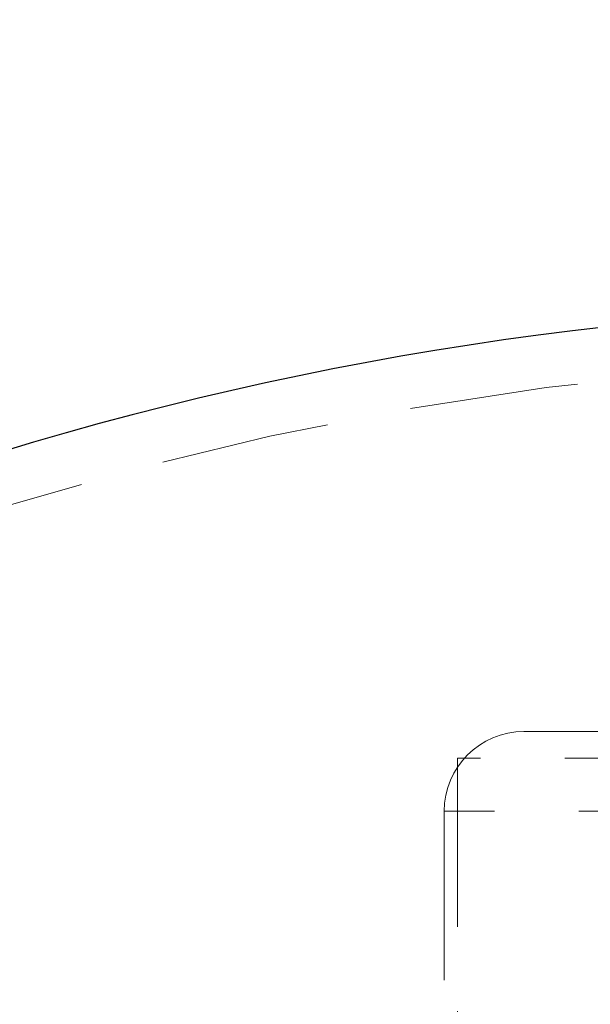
# Model space of a CAD drawing. Header units: millimetres. Extents: x 373 to 928, y 275 to 747.
# Tile 68 of 117: x 673.57 to 677.86, y 394.51 to 401.92. Entities that reach past the tile are written whole.
import ezdxf

# ---------------------------------------------------------------- set-up
doc = ezdxf.new("R2010")
doc.units = ezdxf.units.MM
doc.linetypes.add('HIDDEN', pattern=[1.905, 1.27, -0.635])
doc.styles.add('SLDTEXTSTYLE0', font='TXT', dxfattribs={"width": 0.75})
doc.dimstyles.new('SLDDIMSTYLE0', dxfattribs={"dimtxt": 3.5, "dimasz": 3.556, "dimexe": 0, "dimexo": 0.0625, "dimgap": 0.875, "dimtad": 1, "dimdec": 0, "dimlfac": 5, "dimrnd": 1e-09, "dimzin": 12, "dimdsep": 46, "dimtxsty": 'SLDTEXTSTYLE0', "dimblk1": 'CLOSED', "dimblk2": 'CLOSED', "dimsah": 1, "dimcen": 0.09, "dimadec": 0, "dimazin": 3, "dimtfac": 1, "dimtdec": 0, "dimtofl": 0, "dimtmove": 0, "dimatfit": 3, "dimldrblk": 'CLOSED', "dimfxl": 0, "dimfrac": 2, "dimtolj": 1, "dimtzin": 12, "dimarcsym": 0})

# ---------------------------------------------------------------- blocks, each defined once
blk = doc.blocks.new('_Closed')
at = {"color": 0, "linetype": 'ByBlock', "lineweight": -2}
for p, q in [((-1, 0.166667), (0, 0)), ((-1, 0.166667), (-1, -0.166667)), ((0, 0), (-1, -0.166667)), ((0, 0), (-1, 0))]:
    blk.add_line(p, q, dxfattribs=at)
blk = doc.blocks.new('_D')
at = {"color": 7, "linetype": 'Continuous', "lineweight": 0}
for p, q in [((715.4742, 535.1976), (750.6968, 535.1976)), ((749.6968, 535.1976), (749.6968, 275.2266)), ((668.6714, 275.2266), (750.6968, 275.2266))]:
    blk.add_line(p, q, dxfattribs=at)
at = {"color": 7, "linetype": 'Continuous', "lineweight": 18, "xscale": 3.556, "yscale": 3.556}
for p, rotation in [((749.6968, 535.1976, -1.633), 90.0000000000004), ((749.6968, 275.2266, -1.633), 270.0000000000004)]:
    blk.add_blockref('_Closed', p, dxfattribs=dict(at, rotation=rotation))
at = {"color": 7, "linetype": 'Continuous', "lineweight": 18, "insert": (745.1851, 417.7291), "char_height": 3.5, "attachment_point": 1, "rotation": 90, "style": 'SLDTEXTSTYLE0'}
blk.add_mtext('1300', dxfattribs=at)

msp = doc.modelspace()

# ---------------------------------------------------------------- linework, layer by layer
at = {"color": 7, "linetype": 'HIDDEN', "lineweight": 18}
for p, q in [((677.3573, 396.5644), (682.4895, 396.5644)), ((682.7443, 396.3644), (676.8573, 396.3644)), ((676.8573, 396.3644), (676.8573, 383.5644)), ((676.7573, 395.9644), (676.7573, 383.5644)), ((684.7551, 395.9644), (676.7596, 395.9644))]:
    msp.add_line(p, q, dxfattribs=at)
at = {"color": 7, "linetype": 'Continuous', "lineweight": 25}
msp.add_arc((680.7573, 374.7659), 25, 96.3701, 245.16541, dxfattribs=at)
at = {"color": 7, "linetype": 'HIDDEN', "lineweight": 18}
for centre, radius, start, end in [((680.7573, 374.7659), 24.6, 92.56286, 247.2618), ((677.3573, 395.9644), 0.6, 90, 180)]:
    msp.add_arc(centre, radius, start, end, dxfattribs=at)

# ---------------------------------------------------------------- dimensions: what is measured, and where the dimension line sits
at = {"color": 7, "linetype": 'Continuous', "lineweight": 18}
dim = msp.add_linear_dim(base=(749.6968, 275.2266), p1=(714.4742, 535.1976), p2=(667.6714, 275.2266), angle=90, dimstyle='SLDDIMSTYLE0', dxfattribs=at)
dim.commit()
dim.dimension.update_dxf_attribs({"geometry": '_D', "text_midpoint": (749.6968, 422.9013), "dimtype": 160})

doc.saveas('drawing.dxf')
